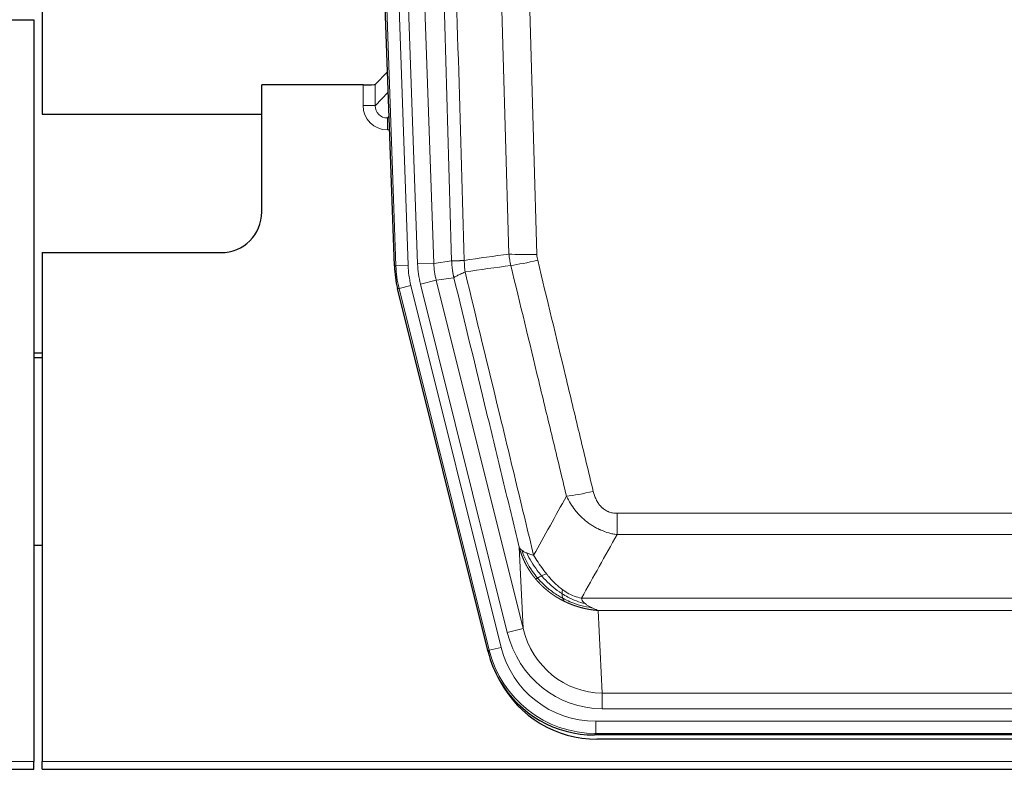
# Model space of a CAD drawing. Header units: inches. Extents: x 0 to 17820, y -10 to 12600.
# Tile 18 of 256: x 3749 to 3991, y 3936 to 4120. Entities that reach past the tile are written whole.
import ezdxf

# ---------------------------------------------------------------- set-up
doc = ezdxf.new("R2010")
doc.units = ezdxf.units.IN
doc.layers.add('1', color=7, linetype='Continuous', true_color=0xffffff)

msp = doc.modelspace()

# ---------------------------------------------------------------- linework, layer by layer
at = {"layer": '1', "color": 2, "linetype": 'Continuous', "lineweight": 25}
for p, q in [((3754.143, 4520.077), (3754.143, 4096.566)), ((3840.739, 4059.301), (3827.621, 4434.947)), ((3744.186, 4119.816), (3752.143, 4119.816)), ((3752.143, 4119.816), (3752.143, 3937.537)), ((3839.072, 4107.038), (3836.045, 4103.903)), ((3833.046, 4103.802), (3808.143, 4103.802)), ((3808.143, 4072.566), (3808.143, 4103.802)), ((3754.143, 4096.566), (3808.142, 4096.566)), ((3754.143, 4062.566), (3798.143, 4062.566)), ((3754.143, 4062.566), (3754.143, 3937.537)), ((3863.778, 3964.462), (3841.524, 4053.719)), ((3754.143, 4037.834), (3752.143, 4037.834)), ((3752.143, 4036.834), (3754.143, 4036.834)), ((3754.164, 3990.566), (3752.177, 3990.566)), ((4106.346, 3944.022), (3889.94, 3944.022)), ((4105.755, 3942.979), (3890.532, 3942.979)), ((3264.143, 3935.589), (3752.143, 3935.589)), ((3752.143, 3935.589), (3752.143, 3937.537)), ((3754.143, 3935.589), (3754.143, 3937.537)), ((3754.143, 3935.589), (4242.143, 3935.589))]:
    msp.add_line(p, q, dxfattribs=at)
at = {"layer": '1', "color": 110, "linetype": 'Continuous', "lineweight": 13}
for p, q in [((3841.113, 4059.354), (3828.002, 4434.797)), ((3830.996, 4434.901), (3844.107, 4059.458)), ((3833.388, 4433.959), (3846.454, 4059.788)), ((3837.38, 4434.098), (3850.446, 4059.927)), ((3833.036, 4098.754), (3833.046, 4103.802)), ((3836.045, 4103.903), (3836.034, 4098.672)), ((3836.034, 4098.672), (3839.248, 4102)), ((3839.454, 4096.107), (3839.027, 4095.665)), ((3839.027, 4095.665), (3839.027, 4092.745)), ((3839.027, 4095.665), (3839.469, 4095.665)), ((3839.027, 4092.745), (3839.571, 4092.745)), ((3840.739, 4059.301), (3841.113, 4059.354)), ((3844.107, 4059.458), (3841.113, 4059.354)), ((3846.454, 4059.788), (3850.446, 4059.927)), ((3850.446, 4059.927), (3854.822, 4060.543)), ((3855.379, 4056.404), (3851.027, 4055.793)), ((3844.804, 4054.496), (3841.897, 4053.772)), ((3844.804, 4054.496), (3866.978, 3965.562)), ((3847.151, 4054.826), (3851.027, 4055.793)), ((3868.503, 3969.188), (3847.151, 4054.826)), ((3851.027, 4055.793), (3872.379, 3970.155)), ((3841.897, 4053.772), (3841.524, 4053.719)), ((3864.071, 3964.837), (3841.897, 4053.772)), ((3895.472, 3993.268), (3895.472, 3998.509)), ((3895.472, 3998.509), (4100.815, 3998.509)), ((4100.815, 3993.268), (3895.472, 3993.268)), ((3872.379, 3970.155), (3871.421, 3990.21)), ((3886.74, 3977.649), (4109.546, 3977.649)), ((3890.853, 3974.619), (3891.822, 3954.34)), ((4105.433, 3974.619), (3890.853, 3974.619)), ((3868.503, 3969.188), (3872.379, 3970.155)), ((3863.778, 3964.462), (3864.071, 3964.837)), ((3866.978, 3965.562), (3864.071, 3964.837)), ((3891.822, 3950.477), (3891.822, 3954.34)), ((3891.822, 3954.34), (4104.465, 3954.34)), ((4104.465, 3950.477), (3891.822, 3950.477)), ((3890.233, 3944.397), (3890.233, 3947.393)), ((3890.233, 3947.393), (4106.053, 3947.393)), ((3890.233, 3944.397), (3889.94, 3944.022)), ((4106.053, 3944.397), (3890.233, 3944.397)), ((3264.143, 3937.537), (3752.143, 3937.537)), ((3754.143, 3937.537), (4242.143, 3937.537))]:
    msp.add_line(p, q, dxfattribs=at)
at = {"layer": '1', "color": 2, "linetype": 'Continuous', "lineweight": 25}
msp.add_arc((3798.143, 4072.566), 10, 270, 0, dxfattribs=at)
for centre, major_axis, ratio, start_param, end_param in [((3833.046, 4103.907), (-3, 0), 0.0349646, 1.5706703, 3.1078402), ((3867.759, 4060.252, 0), (26.774, 3.763), 0.9986144, 3.0370169, 3.2461684), ((3889.998, 3971.059, 0), (16.66, 21.323), 0.9977958, 2.4794378, 2.7643876), ((3890.557, 3969.995), (16.639, 21.297), 0.9990195, 2.7203481, 3.8043419), ((3889.998, 3971.059, 0), (16.66, 21.323), 0.9977958, 2.7643876, 3.8037475)]:
    msp.add_ellipse(centre, major_axis=major_axis, ratio=ratio, start_param=start_param, end_param=end_param, dxfattribs=at)
at = {"layer": '1', "color": 110, "linetype": 'Continuous', "lineweight": 13}
for centre, major_axis, ratio, start_param, end_param in [((3839.039, 4098.754), (-3.237, -5.067), 0.9977321, 5.2798208, 6.8506171), ((3833.036, 4098.676), (-3, 0.006), 0.0261769, 3.175273, 4.7124429), ((3839.039, 4098.676), (-1.726, -2.474), 0.9943829, 5.3201387, 6.890935), ((3875.776, 4063.247), (-9.996, -0.288), 0.1133347, 0.8101184, 1.5675278), ((3868.125, 4060.304), (-26.766, -3.762), 0.9989218, 6.1786096, 6.387761), ((3868.125, 4060.304, 0), (23.799, 3.345), 0.9986144, 3.0370169, 3.2461684), ((3870.472, 4060.634), (-23.799, -3.345), 0.9986144, 6.1786096, 6.387761), ((3870.472, 4060.634), (-19.844, -2.789), 0.9980617, 6.1786096, 6.387761), ((3875.964, 4061.841), (-9.719, -2.353), 0.1107863, 0.7983441, 1.5439815), ((3889.625, 4005.267), (-9.722, -2.342), 0.1329353, 0.7958322, 1.5387903), ((3891.742, 3975.323, 0), (1.185, -24.82), 0.9658521, 4.9157844, 6.2370968), ((3891.742, 3975.323), (1.001, -20.961), 0.9530564, 4.9157844, 6.2370968), ((3890.284, 3971.426), (-16.651, -21.313), 0.9982842, 5.6210305, 6.9453401), ((3890.284, 3971.426, 0), (14.809, 18.954), 0.9977958, 2.4794378, 3.8037475)]:
    msp.add_ellipse(centre, major_axis=major_axis, ratio=ratio, start_param=start_param, end_param=end_param, dxfattribs=at)
for points, knots in [([(3854.822, 4060.543), (3854.378, 4075.953), (3853.472, 4106.798), (3852.065, 4153.14), (3851.095, 4184.083), (3850.54, 4201.503), (3850.479, 4203.438), (3850.355, 4207.31), (3850.169, 4213.118), (3849.732, 4226.671), (3849.354, 4238.293), (3849.036, 4247.979), (3848.972, 4249.916), (3848.844, 4253.791), (3848.652, 4259.603), (3848.202, 4273.165), (3847.812, 4284.79), (3847.026, 4308.038), (3845.962, 4339.037), (3844.322, 4385.534), (3843.197, 4416.532), (3842.627, 4432.031)], [0, 0, 0, 0, 0.125, 0.25, 0.375, 0.375, 0.390625, 0.390625, 0.40625, 0.4375, 0.5, 0.5, 0.515625, 0.515625, 0.53125, 0.5625, 0.625, 0.625, 0.75, 0.875, 1, 1, 1, 1]), ([(3845.683, 4433.507), (3846.254, 4417.952), (3847.382, 4386.842), (3849.027, 4340.178), (3850.093, 4309.068), (3850.882, 4285.735), (3851.273, 4274.069), (3851.724, 4260.458), (3851.917, 4254.625), (3852.045, 4250.736), (3852.109, 4248.791), (3852.428, 4239.07), (3852.807, 4227.407), (3853.245, 4213.804), (3853.432, 4207.975), (3853.556, 4204.089), (3853.618, 4202.147), (3854.174, 4184.664), (3855.147, 4153.608), (3856.558, 4107.097), (3857.466, 4076.14), (3857.912, 4060.673)], [0, 0, 0, 0, 0.125, 0.25, 0.375, 0.375, 0.4375, 0.46875, 0.484375, 0.484375, 0.5, 0.5, 0.5625, 0.59375, 0.609375, 0.609375, 0.625, 0.625, 0.75, 0.875, 1, 1, 1, 1]), ([(3868.909, 4062.228), (3868.47, 4077.447), (3867.579, 4107.909), (3866.657, 4138.418), (3865.954, 4161.318), (3865.718, 4168.955), (3865.241, 4184.233), (3865.001, 4191.876), (3864.275, 4214.811), (3863.783, 4230.108), (3863.159, 4249.238), (3863.033, 4253.064), (3862.782, 4260.716), (3862.403, 4272.194), (3862.02, 4283.672), (3861.248, 4306.629), (3860.205, 4337.237), (3858.595, 4383.152), (3857.493, 4413.763), (3856.935, 4429.068)], [0, 0, 0, 0, 0.125, 0.25, 0.25, 0.3125, 0.3125, 0.375, 0.375, 0.5, 0.5, 0.53125, 0.53125, 0.5625, 0.625, 0.625, 0.75, 0.875, 1, 1, 1, 1]), ([(3863.818, 4429.411), (3864.375, 4414.087), (3865.476, 4383.438), (3867.084, 4337.466), (3868.126, 4306.819), (3868.896, 4283.834), (3869.279, 4272.342), (3869.657, 4260.849), (3869.909, 4253.188), (3870.034, 4249.357), (3870.657, 4230.204), (3871.149, 4214.887), (3871.874, 4191.923), (3872.114, 4184.271), (3872.59, 4168.974), (3872.826, 4161.328), (3873.528, 4138.399), (3874.448, 4107.852), (3875.339, 4077.351), (3875.776, 4062.113)], [0, 0, 0, 0, 0.125, 0.25, 0.375, 0.375, 0.4375, 0.46875, 0.46875, 0.5, 0.5, 0.625, 0.625, 0.6875, 0.6875, 0.75, 0.75, 0.875, 1, 1, 1, 1]), ([(3875.964, 4060.702), (3875.908, 4060.934), (3875.864, 4061.168), (3875.802, 4061.638), (3875.783, 4061.875), (3875.776, 4062.113)], [0, 0, 0, 0, 0.5, 0.5, 1, 1, 1, 1]), ([(3854.822, 4060.543), (3854.823, 4060.542), (3854.825, 4060.542), (3854.828, 4060.542), (3854.832, 4060.542), (3854.835, 4060.541), (3854.839, 4060.541), (3854.843, 4060.541), (3854.847, 4060.54), (3854.852, 4060.54), (3854.857, 4060.54), (3854.862, 4060.54), (3854.867, 4060.539), (3854.873, 4060.539), (3854.879, 4060.539), (3854.885, 4060.539), (3854.891, 4060.538), (3854.898, 4060.538), (3854.905, 4060.538), (3854.912, 4060.538), (3854.919, 4060.538), (3854.927, 4060.537), (3854.935, 4060.537), (3854.943, 4060.537), (3854.951, 4060.537), (3854.96, 4060.537), (3854.969, 4060.537), (3854.978, 4060.537), (3854.987, 4060.536), (3854.997, 4060.536), (3855.007, 4060.536), (3855.017, 4060.536), (3855.027, 4060.536), (3855.038, 4060.536), (3855.049, 4060.536), (3855.06, 4060.536), (3855.071, 4060.536), (3855.083, 4060.536), (3855.095, 4060.536), (3855.107, 4060.536), (3855.119, 4060.536), (3855.132, 4060.536), (3855.144, 4060.536), (3855.158, 4060.536), (3855.171, 4060.536), (3855.185, 4060.536), (3855.198, 4060.536), (3855.212, 4060.536), (3855.227, 4060.536), (3855.241, 4060.536), (3855.256, 4060.536), (3855.271, 4060.536), (3855.287, 4060.536), (3855.302, 4060.537), (3855.318, 4060.537), (3855.334, 4060.537), (3855.35, 4060.537), (3855.367, 4060.537), (3855.383, 4060.537), (3855.4, 4060.538), (3855.418, 4060.538), (3855.435, 4060.538), (3855.453, 4060.538), (3855.471, 4060.539), (3855.489, 4060.539), (3855.507, 4060.539), (3855.526, 4060.539), (3855.545, 4060.54), (3855.564, 4060.54), (3855.584, 4060.54), (3855.603, 4060.541), (3855.623, 4060.541), (3855.643, 4060.542), (3855.663, 4060.542), (3855.684, 4060.542), (3855.705, 4060.543), (3855.732, 4060.543), (3855.766, 4060.544), (3855.806, 4060.545), (3855.848, 4060.546), (3855.891, 4060.548), (3855.934, 4060.549), (3855.978, 4060.551), (3856.023, 4060.552), (3856.068, 4060.554), (3856.114, 4060.556), (3856.162, 4060.558), (3856.21, 4060.56), (3856.258, 4060.562), (3856.308, 4060.564), (3856.358, 4060.567), (3856.409, 4060.569), (3856.46, 4060.572), (3856.513, 4060.574), (3856.566, 4060.577), (3856.62, 4060.58), (3856.675, 4060.584), (3856.73, 4060.587), (3856.786, 4060.59), (3856.843, 4060.594), (3856.9, 4060.597), (3856.958, 4060.601), (3857.017, 4060.605), (3857.077, 4060.609), (3857.137, 4060.613), (3857.198, 4060.617), (3857.26, 4060.622), (3857.322, 4060.626), (3857.385, 4060.631), (3857.449, 4060.636), (3857.513, 4060.641), (3857.578, 4060.646), (3857.643, 4060.651), (3857.709, 4060.656), (3857.776, 4060.662), (3857.844, 4060.667), (3857.889, 4060.671), (3857.912, 4060.673)], [0, 0, 0, 0, 0.0066687, 0.0133374, 0.0200061, 0.0266746, 0.0333432, 0.0400116, 0.0466801, 0.0533484, 0.0600168, 0.066685, 0.0733532, 0.0800214, 0.0866895, 0.0933575, 0.1000255, 0.1066935, 0.1133614, 0.1200292, 0.126697, 0.1333647, 0.1400324, 0.1467001, 0.1533676, 0.1600352, 0.1667026, 0.1733701, 0.1800374, 0.1867047, 0.193372, 0.2000392, 0.2067064, 0.2133735, 0.2200405, 0.2267075, 0.2333745, 0.2400414, 0.2467082, 0.253375, 0.2600418, 0.2667085, 0.2733751, 0.2800417, 0.2867082, 0.2933747, 0.3000412, 0.3067075, 0.3133739, 0.3200401, 0.3267064, 0.3333725, 0.3400387, 0.3467047, 0.3533708, 0.3600367, 0.3667026, 0.3733685, 0.3800343, 0.3867001, 0.3933658, 0.4000315, 0.4066971, 0.4133626, 0.4200281, 0.4266936, 0.433359, 0.4400243, 0.4466896, 0.4533549, 0.4600201, 0.4666852, 0.4733503, 0.4800154, 0.4866804, 0.4933453, 0.5000102, 0.5125098, 0.5250093, 0.5375088, 0.5500082, 0.5625077, 0.5750071, 0.5875066, 0.600006, 0.6125054, 0.6250049, 0.6375043, 0.6500037, 0.6625032, 0.6750026, 0.6875021, 0.7000016, 0.7125011, 0.7250006, 0.7375001, 0.7499997, 0.7624993, 0.7749989, 0.7874985, 0.7999982, 0.812498, 0.8249977, 0.8374975, 0.8499974, 0.8624973, 0.8749972, 0.8874972, 0.8999973, 0.9124974, 0.9249976, 0.9374978, 0.9499981, 0.9624985, 0.9749989, 0.9874994, 1, 1, 1, 1]), ([(3855.379, 4056.404), (3855.374, 4056.425), (3855.364, 4056.467), (3855.348, 4056.532), (3855.333, 4056.597), (3855.318, 4056.663), (3855.303, 4056.731), (3855.287, 4056.801), (3855.272, 4056.871), (3855.257, 4056.943), (3855.241, 4057.016), (3855.226, 4057.09), (3855.21, 4057.166), (3855.195, 4057.243), (3855.18, 4057.321), (3855.165, 4057.4), (3855.149, 4057.481), (3855.134, 4057.563), (3855.12, 4057.647), (3855.105, 4057.732), (3855.09, 4057.818), (3855.076, 4057.905), (3855.062, 4057.994), (3855.047, 4058.084), (3855.034, 4058.175), (3855.02, 4058.267), (3855.007, 4058.361), (3854.986, 4058.512), (3854.96, 4058.714), (3854.932, 4058.961), (3854.908, 4059.19), (3854.889, 4059.402), (3854.873, 4059.595), (3854.86, 4059.771), (3854.85, 4059.928), (3854.842, 4060.067), (3854.836, 4060.189), (3854.831, 4060.292), (3854.828, 4060.377), (3854.826, 4060.444), (3854.824, 4060.493), (3854.823, 4060.524), (3854.823, 4060.538), (3854.822, 4060.543)], [0, 0, 0, 0, 0.0155037, 0.0313049, 0.0474035, 0.0637997, 0.0804935, 0.097485, 0.1147743, 0.1323613, 0.1502462, 0.1684289, 0.1869096, 0.2056883, 0.224765, 0.2441397, 0.2638126, 0.2837835, 0.3040527, 0.32462, 0.3454856, 0.3666494, 0.3881116, 0.409872, 0.4319308, 0.454288, 0.4769435, 0.4998975, 0.5635611, 0.6228928, 0.6778927, 0.7285606, 0.7748966, 0.8169007, 0.8545729, 0.8879131, 0.9169214, 0.9415977, 0.9619421, 0.9779545, 0.989635, 0.9969835, 1, 1, 1, 1]), ([(3858.124, 4057.839), (3858.049, 4058.305), (3858.006, 4058.775), (3857.948, 4059.72), (3857.933, 4060.195), (3857.912, 4060.673)], [0, 0, 0, 0, 0.5, 0.5, 1, 1, 1, 1]), ([(3883.045, 4002.705), (3881.91, 4007.426), (3880.773, 4012.148), (3878.498, 4021.597), (3877.359, 4026.322), (3873.94, 4040.503), (3871.656, 4049.963), (3869.367, 4059.428)], [0, 0, 0, 0, 0.25, 0.25, 0.5, 0.5, 1, 1, 1, 1]), ([(3875.964, 4060.702), (3878.249, 4051.224), (3880.53, 4041.751), (3883.946, 4027.55), (3885.083, 4022.818), (3887.356, 4013.357), (3888.491, 4008.628), (3889.625, 4003.9)], [0, 0, 0, 0, 0.5, 0.5, 0.75, 0.75, 1, 1, 1, 1]), ([(3855.379, 4056.404), (3855.4, 4056.455), (3855.478, 4056.522), (3855.741, 4056.688), (3855.927, 4056.789), (3856.399, 4057.025), (3856.684, 4057.162), (3857.342, 4057.473), (3857.715, 4057.646), (3858.124, 4057.839)], [0, 0, 0, 0, 0.25, 0.25, 0.5, 0.5, 0.75, 0.75, 1, 1, 1, 1]), ([(3871.421, 3990.21), (3870.091, 3995.718), (3868.758, 4001.228), (3866.09, 4012.252), (3864.755, 4017.767), (3860.744, 4034.316), (3858.064, 4045.356), (3855.379, 4056.404)], [0, 0, 0, 0, 0.25, 0.25, 0.5, 0.5, 1, 1, 1, 1]), ([(3858.124, 4057.839), (3860.946, 4046.214), (3863.762, 4034.598), (3867.975, 4017.187), (3869.378, 4011.385), (3872.181, 3999.787), (3873.58, 3993.99), (3874.978, 3988.196)], [0, 0, 0, 0, 0.5, 0.5, 0.75, 0.75, 1, 1, 1, 1]), ([(3895.472, 3998.509), (3895.289, 3998.509), (3895.107, 3998.517), (3894.743, 3998.549), (3894.563, 3998.573), (3894.208, 3998.638), (3894.032, 3998.679), (3893.686, 3998.779), (3893.515, 3998.838), (3893.304, 3998.923), (3893.262, 3998.941), (3893.178, 3998.977), (3893.054, 3999.033), (3892.932, 3999.094), (3892.693, 3999.222), (3892.386, 3999.408), (3892.098, 3999.625), (3891.925, 3999.77), (3891.891, 3999.8), (3891.823, 3999.86), (3891.789, 3999.89), (3891.689, 3999.983), (3891.624, 4000.046), (3891.435, 4000.24), (3891.315, 4000.374), (3891.089, 4000.651), (3890.982, 4000.794), (3890.779, 4001.09), (3890.683, 4001.242), (3890.57, 4001.437), (3890.548, 4001.476), (3890.504, 4001.555), (3890.483, 4001.594), (3890.419, 4001.714), (3890.378, 4001.794), (3890.259, 4002.037), (3890.186, 4002.2), (3890.049, 4002.531), (3889.985, 4002.698), (3889.809, 4003.205), (3889.709, 4003.55), (3889.625, 4003.9)], [0, 0, 0, 0, 0.0625, 0.0625, 0.125, 0.125, 0.1875, 0.1875, 0.25, 0.25, 0.265625, 0.265625, 0.28125, 0.3125, 0.3125, 0.375, 0.4375, 0.4375, 0.453125, 0.453125, 0.46875, 0.46875, 0.5, 0.5, 0.5625, 0.5625, 0.625, 0.625, 0.6875, 0.6875, 0.703125, 0.703125, 0.71875, 0.71875, 0.75, 0.75, 0.8125, 0.8125, 0.875, 0.875, 1, 1, 1, 1]), ([(3895.472, 3993.268), (3895.137, 3993.317), (3894.804, 3993.376), (3894.141, 3993.515), (3893.813, 3993.594), (3892.837, 3993.865), (3892.199, 3994.087), (3891.496, 3994.384), (3891.418, 3994.418), (3891.263, 3994.486), (3891.186, 3994.521), (3890.954, 3994.628), (3890.801, 3994.702), (3890.347, 3994.93), (3889.752, 3995.254), (3889.179, 3995.615), (3888.758, 3995.901), (3888.549, 3996.047), (3888.344, 3996.198), (3888.207, 3996.301), (3888.14, 3996.352), (3887.534, 3996.822), (3887.026, 3997.27), (3886.307, 3997.986), (3886.074, 3998.233), (3885.736, 3998.613), (3885.625, 3998.741), (3885.407, 3999.002), (3885.299, 3999.134), (3884.772, 3999.801), (3884.384, 4000.356), (3883.669, 4001.502), (3883.342, 4002.095), (3883.045, 4002.705)], [0, 0, 0, 0, 0.0625, 0.0625, 0.125, 0.125, 0.25, 0.25, 0.265625, 0.265625, 0.28125, 0.28125, 0.3125, 0.3125, 0.375, 0.4375, 0.4375, 0.46875, 0.484375, 0.484375, 0.5, 0.5, 0.625, 0.625, 0.6875, 0.6875, 0.71875, 0.71875, 0.75, 0.75, 0.875, 0.875, 1, 1, 1, 1]), ([(3875.453, 3982.383), (3875.441, 3982.397), (3875.418, 3982.425), (3875.383, 3982.468), (3875.348, 3982.511), (3875.312, 3982.554), (3875.276, 3982.599), (3875.239, 3982.644), (3875.202, 3982.69), (3875.165, 3982.737), (3875.127, 3982.784), (3875.089, 3982.832), (3875.051, 3982.881), (3875.012, 3982.931), (3874.973, 3982.981), (3874.933, 3983.033), (3874.894, 3983.085), (3874.853, 3983.137), (3874.813, 3983.191), (3874.772, 3983.245), (3874.731, 3983.3), (3874.69, 3983.356), (3874.648, 3983.413), (3874.606, 3983.47), (3874.564, 3983.529), (3874.522, 3983.588), (3874.479, 3983.648), (3874.436, 3983.708), (3874.393, 3983.77), (3874.35, 3983.832), (3874.306, 3983.895), (3874.262, 3983.959), (3874.218, 3984.024), (3874.174, 3984.09), (3874.129, 3984.156), (3874.085, 3984.224), (3874.04, 3984.292), (3873.995, 3984.361), (3873.95, 3984.431), (3873.904, 3984.502), (3873.859, 3984.574), (3873.814, 3984.646), (3873.768, 3984.72), (3873.722, 3984.794), (3873.676, 3984.869), (3873.63, 3984.945), (3873.584, 3985.022), (3873.538, 3985.1), (3873.492, 3985.179), (3873.446, 3985.259), (3873.4, 3985.339), (3873.354, 3985.421), (3873.307, 3985.503), (3873.261, 3985.587), (3873.215, 3985.671), (3873.169, 3985.756), (3873.122, 3985.842), (3873.076, 3985.929), (3873.03, 3986.017), (3872.984, 3986.106), (3872.938, 3986.196), (3872.893, 3986.287), (3872.847, 3986.379), (3872.801, 3986.472), (3872.756, 3986.566), (3872.71, 3986.66), (3872.665, 3986.756), (3872.62, 3986.853), (3872.576, 3986.95), (3872.531, 3987.049), (3872.487, 3987.148), (3872.442, 3987.249), (3872.398, 3987.35), (3872.355, 3987.453), (3872.311, 3987.556), (3872.268, 3987.661), (3872.225, 3987.766), (3872.183, 3987.872), (3872.141, 3987.98), (3872.099, 3988.088), (3872.057, 3988.198), (3872.016, 3988.308), (3871.976, 3988.42), (3871.935, 3988.532), (3871.895, 3988.645), (3871.856, 3988.76), (3871.817, 3988.875), (3871.778, 3988.991), (3871.74, 3989.109), (3871.702, 3989.227), (3871.665, 3989.347), (3871.629, 3989.467), (3871.593, 3989.588), (3871.557, 3989.711), (3871.522, 3989.834), (3871.488, 3989.958), (3871.454, 3990.084), (3871.432, 3990.168), (3871.421, 3990.21)], [0, 0, 0, 0, 0.0060657, 0.012223, 0.0184718, 0.0248123, 0.0312443, 0.0377679, 0.0443831, 0.0510899, 0.0578883, 0.0647782, 0.0717598, 0.0788329, 0.0859977, 0.093254, 0.1006019, 0.1080414, 0.1155725, 0.1231952, 0.1309095, 0.1387154, 0.1466129, 0.1546019, 0.1626826, 0.1708549, 0.1791188, 0.1874742, 0.1959213, 0.20446, 0.2130903, 0.2218121, 0.2306256, 0.2395307, 0.2485274, 0.2576156, 0.2667955, 0.276067, 0.2854301, 0.2948848, 0.3044311, 0.314069, 0.3237985, 0.3336196, 0.3435324, 0.3535367, 0.3636326, 0.3738202, 0.3840993, 0.3944701, 0.4049324, 0.4154864, 0.426132, 0.4368691, 0.4476979, 0.4586183, 0.4696303, 0.480734, 0.4919292, 0.503216, 0.5145945, 0.5260645, 0.5376262, 0.5492795, 0.5610244, 0.5728609, 0.584789, 0.5968087, 0.60892, 0.621123, 0.6334175, 0.6458037, 0.6582815, 0.6708509, 0.6835119, 0.6962645, 0.7091087, 0.7220445, 0.735072, 0.748191, 0.7614017, 0.774704, 0.7880979, 0.8015834, 0.8151605, 0.8288293, 0.8425896, 0.8564416, 0.8703852, 0.8844204, 0.8985472, 0.9127656, 0.9270756, 0.9414773, 0.9559705, 0.9705554, 0.9852319, 1, 1, 1, 1]), ([(3871.421, 3990.21), (3871.478, 3990.067), (3871.561, 3989.93), (3871.774, 3989.668), (3871.905, 3989.544), (3872.06, 3989.427)], [0, 0, 0, 0, 0.5, 0.5, 1, 1, 1, 1]), ([(3875.943, 3982.613), (3875.508, 3983.124), (3875.098, 3983.653), (3873.569, 3985.835), (3872.673, 3987.614), (3872.06, 3989.427)], [0, 0, 0, 0, 0.25, 0.25, 1, 1, 1, 1]), ([(3872.06, 3989.427), (3872.217, 3989.302), (3872.397, 3989.183), (3872.801, 3988.959), (3873.026, 3988.854), (3873.271, 3988.755)], [0, 0, 0, 0, 0.5, 0.5, 1, 1, 1, 1]), ([(3876.929, 3983.14), (3876.557, 3983.572), (3876.201, 3984.017), (3874.84, 3985.835), (3873.969, 3987.29), (3873.271, 3988.755)], [0, 0, 0, 0, 0.25, 0.25, 1, 1, 1, 1]), ([(3873.271, 3988.755), (3873.517, 3988.649), (3873.783, 3988.549), (3874.353, 3988.362), (3874.657, 3988.276), (3874.978, 3988.196)], [0, 0, 0, 0, 0.5, 0.5, 1, 1, 1, 1]), ([(3878.153, 3983.589), (3877.854, 3983.959), (3877.564, 3984.337), (3876.437, 3985.867), (3875.671, 3987.056), (3874.978, 3988.196)], [0, 0, 0, 0, 0.25, 0.25, 1, 1, 1, 1]), ([(3875.453, 3982.383), (3875.489, 3982.39), (3875.531, 3982.404), (3875.637, 3982.45), (3875.699, 3982.481), (3875.825, 3982.548), (3875.881, 3982.579), (3875.943, 3982.613)], [0, 0, 0, 0, 0.375, 0.375, 0.75, 0.75, 1, 1, 1, 1]), ([(3882.456, 3976.901), (3882.434, 3976.912), (3882.39, 3976.933), (3882.324, 3976.966), (3882.258, 3976.999), (3882.192, 3977.033), (3882.126, 3977.067), (3882.06, 3977.101), (3881.993, 3977.135), (3881.927, 3977.17), (3881.861, 3977.205), (3881.794, 3977.241), (3881.728, 3977.276), (3881.661, 3977.312), (3881.595, 3977.349), (3881.528, 3977.385), (3881.462, 3977.422), (3881.395, 3977.46), (3881.328, 3977.497), (3881.261, 3977.535), (3881.195, 3977.574), (3881.128, 3977.612), (3881.061, 3977.651), (3880.994, 3977.691), (3880.927, 3977.73), (3880.86, 3977.77), (3880.793, 3977.811), (3880.726, 3977.851), (3880.659, 3977.892), (3880.592, 3977.934), (3880.525, 3977.975), (3880.458, 3978.017), (3880.391, 3978.06), (3880.324, 3978.102), (3880.257, 3978.146), (3880.19, 3978.189), (3880.122, 3978.233), (3880.055, 3978.277), (3879.988, 3978.321), (3879.921, 3978.366), (3879.854, 3978.412), (3879.787, 3978.457), (3879.72, 3978.503), (3879.653, 3978.549), (3879.586, 3978.596), (3879.519, 3978.643), (3879.452, 3978.69), (3879.385, 3978.738), (3879.318, 3978.786), (3879.251, 3978.835), (3879.184, 3978.884), (3879.117, 3978.933), (3879.05, 3978.982), (3878.983, 3979.032), (3878.917, 3979.083), (3878.85, 3979.133), (3878.783, 3979.185), (3878.717, 3979.236), (3878.65, 3979.288), (3878.584, 3979.34), (3878.517, 3979.393), (3878.451, 3979.446), (3878.385, 3979.499), (3878.318, 3979.553), (3878.252, 3979.607), (3878.186, 3979.662), (3878.12, 3979.716), (3878.054, 3979.772), (3877.988, 3979.827), (3877.922, 3979.884), (3877.857, 3979.94), (3877.791, 3979.997), (3877.726, 3980.054), (3877.66, 3980.112), (3877.595, 3980.17), (3877.53, 3980.228), (3877.464, 3980.287), (3877.399, 3980.346), (3877.334, 3980.406), (3877.27, 3980.466), (3877.205, 3980.527), (3877.14, 3980.587), (3877.076, 3980.649), (3877.012, 3980.71), (3876.947, 3980.772), (3876.883, 3980.835), (3876.819, 3980.898), (3876.756, 3980.961), (3876.692, 3981.025), (3876.628, 3981.089), (3876.565, 3981.153), (3876.502, 3981.218), (3876.439, 3981.283), (3876.376, 3981.349), (3876.313, 3981.415), (3876.25, 3981.481), (3876.188, 3981.548), (3876.126, 3981.616), (3876.064, 3981.683), (3876.002, 3981.752), (3875.94, 3981.82), (3875.878, 3981.889), (3875.817, 3981.958), (3875.756, 3982.028), (3875.695, 3982.098), (3875.634, 3982.169), (3875.573, 3982.24), (3875.513, 3982.312), (3875.473, 3982.359), (3875.453, 3982.383)], [0, 0, 0, 0, 0.0082024, 0.0164263, 0.0246716, 0.0329384, 0.0412265, 0.0495362, 0.0578672, 0.0662198, 0.0745938, 0.0829892, 0.0914062, 0.0998446, 0.1083045, 0.1167859, 0.1252887, 0.1338131, 0.1423589, 0.1509263, 0.1595151, 0.1681255, 0.1767574, 0.1854108, 0.1940858, 0.2027822, 0.2115002, 0.2202398, 0.2290008, 0.2377835, 0.2465876, 0.2554134, 0.2642606, 0.2731295, 0.2820199, 0.2909319, 0.2998654, 0.3088206, 0.3177973, 0.3267956, 0.3358154, 0.3448569, 0.35392, 0.3630047, 0.3721109, 0.3812388, 0.3903883, 0.3995594, 0.4087522, 0.4179665, 0.4272025, 0.4364601, 0.4457393, 0.4550402, 0.4643627, 0.4737069, 0.4830727, 0.4924601, 0.5018692, 0.5113, 0.5207524, 0.5302265, 0.5397222, 0.5492397, 0.5587788, 0.5683395, 0.577922, 0.5875261, 0.5971519, 0.6067994, 0.6164686, 0.6261595, 0.6358721, 0.6456064, 0.6553624, 0.6651401, 0.6749395, 0.6847606, 0.6946034, 0.704468, 0.7143542, 0.7242622, 0.734192, 0.7441434, 0.7541166, 0.7641115, 0.7741282, 0.7841666, 0.7942268, 0.8043087, 0.8144123, 0.8245377, 0.8346848, 0.8448538, 0.8550444, 0.8652568, 0.875491, 0.885747, 0.8960247, 0.9063242, 0.9166455, 0.9269886, 0.9373534, 0.9477401, 0.9581485, 0.9685787, 0.9790306, 0.9895044, 1, 1, 1, 1]), ([(3875.943, 3982.613), (3875.974, 3982.63), (3876.006, 3982.648), (3876.141, 3982.723), (3876.254, 3982.786), (3876.503, 3982.922), (3876.639, 3982.995), (3876.831, 3983.092), (3876.88, 3983.116), (3876.929, 3983.14)], [0, 0, 0, 0, 0.125, 0.125, 0.5, 0.5, 0.875, 0.875, 1, 1, 1, 1]), ([(3882.141, 3977.613), (3881.852, 3977.768), (3881.566, 3977.931), (3880.432, 3978.608), (3879.608, 3979.181), (3878.044, 3980.441), (3877.302, 3981.128), (3876.384, 3982.108), (3876.161, 3982.358), (3875.943, 3982.613)], [0, 0, 0, 0, 0.125, 0.125, 0.5, 0.5, 0.875, 0.875, 1, 1, 1, 1]), ([(3876.929, 3983.14), (3877.028, 3983.189), (3877.129, 3983.236), (3877.386, 3983.351), (3877.543, 3983.415), (3877.854, 3983.521), (3878.007, 3983.564), (3878.153, 3983.589)], [0, 0, 0, 0, 0.25, 0.25, 0.625, 0.625, 1, 1, 1, 1]), ([(3881.972, 3978.729), (3881.744, 3978.875), (3881.516, 3979.027), (3880.615, 3979.653), (3879.955, 3980.168), (3878.686, 3981.28), (3878.076, 3981.875), (3877.304, 3982.712), (3877.115, 3982.925), (3876.929, 3983.14)], [0, 0, 0, 0, 0.125, 0.125, 0.5, 0.5, 0.875, 0.875, 1, 1, 1, 1]), ([(3882.123, 3979.711), (3881.942, 3979.841), (3881.764, 3979.977), (3881.057, 3980.536), (3880.542, 3980.995), (3879.548, 3981.976), (3879.069, 3982.498), (3878.454, 3983.221), (3878.303, 3983.404), (3878.153, 3983.589)], [0, 0, 0, 0, 0.125, 0.125, 0.5, 0.5, 0.875, 0.875, 1, 1, 1, 1]), ([(3881.972, 3978.729), (3881.971, 3978.827), (3881.972, 3978.924), (3881.986, 3979.159), (3882.002, 3979.292), (3882.05, 3979.529), (3882.082, 3979.632), (3882.123, 3979.711)], [0, 0, 0, 0, 0.25, 0.25, 0.625, 0.625, 1, 1, 1, 1]), ([(3886.74, 3977.649), (3885.52, 3977.862), (3884.344, 3978.327), (3882.85, 3979.208), (3882.483, 3979.45), (3882.123, 3979.711)], [0, 0, 0, 0, 0.75, 0.75, 1, 1, 1, 1]), ([(3882.141, 3977.613), (3882.129, 3977.653), (3882.117, 3977.695), (3882.073, 3977.864), (3882.044, 3978), (3882, 3978.284), (3881.985, 3978.433), (3881.975, 3978.631), (3881.973, 3978.68), (3881.972, 3978.729)], [0, 0, 0, 0, 0.125, 0.125, 0.5, 0.5, 0.875, 0.875, 1, 1, 1, 1]), ([(3887.611, 3976.311), (3886.201, 3976.631), (3884.764, 3977.172), (3882.894, 3978.166), (3882.43, 3978.437), (3881.972, 3978.729)], [0, 0, 0, 0, 0.75, 0.75, 1, 1, 1, 1]), ([(3882.456, 3976.901), (3882.422, 3976.959), (3882.383, 3977.029), (3882.301, 3977.19), (3882.258, 3977.283), (3882.191, 3977.458), (3882.165, 3977.533), (3882.141, 3977.613)], [0, 0, 0, 0, 0.375, 0.375, 0.75, 0.75, 1, 1, 1, 1]), ([(3889.282, 3975.311), (3887.51, 3975.534), (3885.681, 3976.016), (3883.307, 3977.022), (3882.719, 3977.303), (3882.141, 3977.613)], [0, 0, 0, 0, 0.75, 0.75, 1, 1, 1, 1]), ([(3890.853, 3974.619), (3890.831, 3974.621), (3890.787, 3974.625), (3890.721, 3974.63), (3890.654, 3974.635), (3890.587, 3974.641), (3890.521, 3974.647), (3890.454, 3974.653), (3890.387, 3974.659), (3890.32, 3974.666), (3890.252, 3974.673), (3890.185, 3974.68), (3890.118, 3974.687), (3890.05, 3974.694), (3889.983, 3974.702), (3889.915, 3974.709), (3889.847, 3974.717), (3889.779, 3974.726), (3889.711, 3974.734), (3889.643, 3974.743), (3889.575, 3974.752), (3889.507, 3974.761), (3889.438, 3974.77), (3889.37, 3974.779), (3889.301, 3974.789), (3889.233, 3974.799), (3889.164, 3974.809), (3889.095, 3974.82), (3889.026, 3974.83), (3888.957, 3974.841), (3888.888, 3974.852), (3888.819, 3974.864), (3888.75, 3974.875), (3888.681, 3974.887), (3888.611, 3974.899), (3888.542, 3974.911), (3888.472, 3974.924), (3888.402, 3974.936), (3888.333, 3974.949), (3888.263, 3974.962), (3888.193, 3974.976), (3888.123, 3974.989), (3888.053, 3975.003), (3887.983, 3975.017), (3887.913, 3975.032), (3887.842, 3975.046), (3887.772, 3975.061), (3887.702, 3975.076), (3887.631, 3975.092), (3887.561, 3975.107), (3887.49, 3975.123), (3887.419, 3975.139), (3887.349, 3975.155), (3887.278, 3975.172), (3887.207, 3975.189), (3887.136, 3975.206), (3887.065, 3975.223), (3886.994, 3975.241), (3886.923, 3975.259), (3886.852, 3975.277), (3886.78, 3975.295), (3886.709, 3975.314), (3886.638, 3975.333), (3886.566, 3975.352), (3886.495, 3975.371), (3886.424, 3975.391), (3886.352, 3975.411), (3886.28, 3975.431), (3886.209, 3975.451), (3886.137, 3975.472), (3886.066, 3975.493), (3885.994, 3975.514), (3885.922, 3975.536), (3885.85, 3975.558), (3885.778, 3975.58), (3885.706, 3975.602), (3885.634, 3975.625), (3885.563, 3975.647), (3885.491, 3975.671), (3885.419, 3975.694), (3885.346, 3975.718), (3885.274, 3975.742), (3885.202, 3975.766), (3885.13, 3975.79), (3885.058, 3975.815), (3884.986, 3975.84), (3884.914, 3975.866), (3884.841, 3975.891), (3884.769, 3975.917), (3884.697, 3975.943), (3884.625, 3975.97), (3884.552, 3975.997), (3884.48, 3976.024), (3884.408, 3976.051), (3884.335, 3976.079), (3884.263, 3976.107), (3884.191, 3976.135), (3884.118, 3976.163), (3884.046, 3976.192), (3883.973, 3976.221), (3883.901, 3976.251), (3883.829, 3976.28), (3883.756, 3976.31), (3883.684, 3976.341), (3883.612, 3976.371), (3883.539, 3976.402), (3883.467, 3976.433), (3883.395, 3976.465), (3883.322, 3976.496), (3883.25, 3976.528), (3883.178, 3976.561), (3883.105, 3976.593), (3883.033, 3976.626), (3882.961, 3976.66), (3882.889, 3976.693), (3882.816, 3976.727), (3882.744, 3976.761), (3882.672, 3976.796), (3882.6, 3976.83), (3882.528, 3976.865), (3882.48, 3976.889), (3882.456, 3976.901)], [0, 0, 0, 0, 0.007775, 0.0155603, 0.0233558, 0.0311618, 0.038978, 0.0468046, 0.0546416, 0.0624889, 0.0703466, 0.0782147, 0.0860931, 0.093982, 0.1018813, 0.109791, 0.1177112, 0.1256417, 0.1335828, 0.1415343, 0.1494962, 0.1574687, 0.1654516, 0.173445, 0.1814489, 0.1894634, 0.1974883, 0.2055238, 0.2135699, 0.2216264, 0.2296936, 0.2377713, 0.2458596, 0.2539585, 0.2620679, 0.270188, 0.2783187, 0.28646, 0.2946119, 0.3027745, 0.3109477, 0.3191316, 0.3273261, 0.3355314, 0.3437472, 0.3519738, 0.3602111, 0.3684591, 0.3767178, 0.3849872, 0.3932673, 0.4015582, 0.4098598, 0.4181722, 0.4264954, 0.4348293, 0.443174, 0.4515295, 0.4598958, 0.4682728, 0.4766607, 0.4850594, 0.493469, 0.5018893, 0.5103206, 0.5187626, 0.5272155, 0.5356793, 0.544154, 0.5526395, 0.561136, 0.5696433, 0.5781615, 0.5866906, 0.5952307, 0.6037817, 0.6123436, 0.6209165, 0.6295003, 0.638095, 0.6467007, 0.6553174, 0.6639451, 0.6725838, 0.6812334, 0.6898941, 0.6985657, 0.7072484, 0.7159421, 0.7246468, 0.7333625, 0.7420893, 0.7508272, 0.759576, 0.768336, 0.777107, 0.7858891, 0.7946823, 0.8034866, 0.812302, 0.8211284, 0.829966, 0.8388147, 0.8476746, 0.8565455, 0.8654276, 0.8743209, 0.8832252, 0.8921408, 0.9010675, 0.9100054, 0.9189544, 0.9279147, 0.9368861, 0.9458688, 0.9548626, 0.9638676, 0.9728839, 0.9819114, 0.9909501, 1, 1, 1, 1]), ([(3887.611, 3976.311), (3887.493, 3976.408), (3887.383, 3976.508), (3887.134, 3976.767), (3887.009, 3976.931), (3886.823, 3977.276), (3886.762, 3977.458), (3886.74, 3977.649)], [0, 0, 0, 0, 0.25, 0.25, 0.625, 0.625, 1, 1, 1, 1]), ([(3889.282, 3975.311), (3889.209, 3975.346), (3889.135, 3975.382), (3888.839, 3975.53), (3888.617, 3975.647), (3888.189, 3975.897), (3887.984, 3976.029), (3887.732, 3976.215), (3887.67, 3976.263), (3887.611, 3976.311)], [0, 0, 0, 0, 0.125, 0.125, 0.5, 0.5, 0.875, 0.875, 1, 1, 1, 1]), ([(3890.853, 3974.619), (3890.701, 3974.685), (3890.525, 3974.76), (3890.142, 3974.923), (3889.935, 3975.012), (3889.577, 3975.173), (3889.43, 3975.24), (3889.282, 3975.311)], [0, 0, 0, 0, 0.375, 0.375, 0.75, 0.75, 1, 1, 1, 1])]:
    msp.add_open_spline(points, degree=3, knots=knots, dxfattribs=at)
for points in [[(3857.912, 4060.673), (3861.577, 4061.194), (3865.243, 4061.712), (3868.909, 4062.228)], [(3869.367, 4059.428), (3869.255, 4059.888), (3869.066, 4060.814), (3868.949, 4061.754), (3868.909, 4062.228)], [(3869.367, 4059.428), (3865.619, 4058.901), (3861.871, 4058.371), (3858.124, 4057.839)], [(3874.978, 3988.196), (3877.652, 3993.037), (3880.341, 3997.873), (3883.045, 4002.705)], [(3895.472, 3993.268), (3892.544, 3988.067), (3889.634, 3982.861), (3886.74, 3977.649)]]:
    msp.add_open_spline(points, degree=3, dxfattribs=at)

doc.saveas('drawing.dxf')
